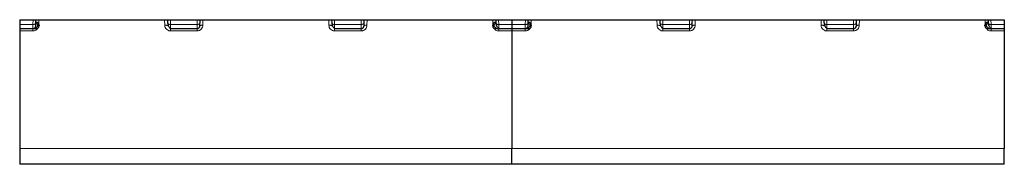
# Model space of a CAD drawing. Header units: millimetres. Extents: x 5 to 418, y 2 to 292.
# Tile 3 of 39: x 85.1 to 118.85, y 67.54 to 72.5. Entities that reach past the tile are written whole.
import ezdxf

# ---------------------------------------------------------------- set-up
doc = ezdxf.new("R2010")
doc.units = ezdxf.units.MM

msp = doc.modelspace()

# ---------------------------------------------------------------- linework, layer by layer
at = {"color": 7, "linetype": 'Continuous', "lineweight": 25}
for p, q in [((85.097, 72.502), (101.972, 72.502)), ((85.097, 72.502), (85.097, 72.3346)), ((85.097, 72.3346), (85.097, 72.1881)), ((85.6528, 72.4035), (85.6546, 72.502)), ((85.6595, 72.4131), (85.653, 72.4131)), ((85.7595, 72.3131), (85.7595, 72.2881)), ((90.1645, 72.502), (90.1663, 72.4035)), ((91.2778, 72.4035), (91.2796, 72.502)), ((95.7895, 72.502), (95.7913, 72.4035)), ((96.9028, 72.4035), (96.9046, 72.502)), ((101.3095, 72.2881), (101.3095, 72.3131)), ((101.4161, 72.4131), (101.4095, 72.4131)), ((101.4145, 72.502), (101.4163, 72.4035)), ((101.972, 72.502), (118.847, 72.502)), ((101.972, 72.502), (101.972, 72.3346)), ((101.972, 72.3346), (101.972, 72.1881)), ((102.5278, 72.4035), (102.5296, 72.502)), ((102.5345, 72.4131), (102.528, 72.4131)), ((102.6345, 72.3131), (102.6345, 72.2881)), ((107.0395, 72.502), (107.0413, 72.4035)), ((108.1528, 72.4035), (108.1546, 72.502)), ((112.6645, 72.502), (112.6663, 72.4035)), ((113.7778, 72.4035), (113.7796, 72.502)), ((118.1845, 72.2881), (118.1845, 72.3131)), ((118.2911, 72.4131), (118.2845, 72.4131)), ((118.2895, 72.502), (118.2913, 72.4035)), ((118.847, 72.502), (118.847, 72.3346)), ((118.847, 72.3346), (118.847, 72.1881)), ((85.5508, 72.1881), (85.097, 72.1881)), ((85.097, 72.1881), (85.097, 72.1157)), ((85.097, 72.1157), (85.097, 68.0814)), ((85.5508, 72.1881), (85.5511, 72.2067)), ((85.6595, 72.1881), (85.5508, 72.1881)), ((90.268, 72.2081), (90.2683, 72.1881)), ((91.1758, 72.1881), (90.2683, 72.1881)), ((91.1758, 72.1881), (91.1761, 72.2067)), ((95.893, 72.2081), (95.8933, 72.1881)), ((96.8008, 72.1881), (95.8933, 72.1881)), ((96.8008, 72.1881), (96.8011, 72.2067)), ((101.5183, 72.1881), (101.4095, 72.1881)), ((101.518, 72.2081), (101.5183, 72.1881)), ((101.972, 72.1881), (101.5183, 72.1881)), ((101.972, 72.1881), (101.972, 72.1157)), ((102.4258, 72.1881), (101.972, 72.1881)), ((101.972, 72.1157), (101.972, 68.0814)), ((102.4258, 72.1881), (102.4261, 72.2067)), ((102.5345, 72.1881), (102.4258, 72.1881)), ((107.143, 72.2081), (107.1433, 72.1881)), ((108.0508, 72.1881), (107.1433, 72.1881)), ((108.0508, 72.1881), (108.0511, 72.2067)), ((112.768, 72.2081), (112.7683, 72.1881)), ((113.6758, 72.1881), (112.7683, 72.1881)), ((113.6758, 72.1881), (113.6761, 72.2067)), ((118.3933, 72.1881), (118.2845, 72.1881)), ((118.393, 72.2081), (118.3933, 72.1881)), ((118.847, 72.1881), (118.3933, 72.1881)), ((118.847, 72.1881), (118.847, 72.1157)), ((118.847, 72.1157), (118.847, 68.0814)), ((85.097, 68.0814), (85.097, 67.5381)), ((101.972, 67.5381), (101.972, 68.0814)), ((118.847, 67.5381), (118.847, 68.0814)), ((101.972, 67.5381), (85.097, 67.5381)), ((118.847, 67.5381), (101.972, 67.5381))]:
    msp.add_line(p, q, dxfattribs=at)
at = {"color": 7, "linetype": 'Continuous', "lineweight": 18}
for p, q in [((85.5529, 72.3346), (85.097, 72.3346)), ((85.5529, 72.3346), (85.5558, 72.502)), ((85.6595, 72.2381), (85.6374, 72.2381)), ((85.6521, 72.3631), (85.6595, 72.3631)), ((85.6595, 72.3631), (85.6595, 72.4131)), ((85.6595, 72.1881), (85.6595, 72.2381)), ((85.7095, 72.3131), (85.7095, 72.2881)), ((85.7595, 72.3131), (85.7095, 72.3131)), ((85.7595, 72.2881), (85.7095, 72.2881)), ((85.7515, 72.3525), (85.7541, 72.502)), ((90.065, 72.502), (90.0683, 72.3122)), ((90.2633, 72.502), (90.2662, 72.3346)), ((90.2662, 72.3346), (91.1779, 72.3346)), ((91.1779, 72.3346), (91.1808, 72.502)), ((91.3758, 72.3122), (91.3791, 72.502)), ((95.69, 72.502), (95.6933, 72.3122)), ((95.8883, 72.502), (95.8912, 72.3346)), ((95.8912, 72.3346), (96.8029, 72.3346)), ((96.8058, 72.502), (96.8029, 72.3346)), ((97.0008, 72.3122), (97.0041, 72.502)), ((101.3095, 72.3131), (101.3595, 72.3131)), ((101.3595, 72.2881), (101.3095, 72.2881)), ((101.315, 72.502), (101.3176, 72.3525)), ((101.3595, 72.2881), (101.3595, 72.3131)), ((101.4095, 72.4131), (101.4095, 72.3631)), ((101.4095, 72.3631), (101.417, 72.3631)), ((101.4317, 72.2381), (101.4095, 72.2381)), ((101.4095, 72.2381), (101.4095, 72.1881)), ((101.5133, 72.502), (101.5162, 72.3346)), ((101.972, 72.3346), (101.5162, 72.3346)), ((102.4279, 72.3346), (101.972, 72.3346)), ((102.4279, 72.3346), (102.4308, 72.502)), ((102.5345, 72.2381), (102.5124, 72.2381)), ((102.5271, 72.3631), (102.5345, 72.3631)), ((102.5345, 72.3631), (102.5345, 72.4131)), ((102.5345, 72.1881), (102.5345, 72.2381)), ((102.5845, 72.3131), (102.5845, 72.2881)), ((102.6345, 72.3131), (102.5845, 72.3131)), ((102.6345, 72.2881), (102.5845, 72.2881)), ((102.6265, 72.3525), (102.6291, 72.502)), ((106.94, 72.502), (106.9433, 72.3122)), ((107.1383, 72.502), (107.1412, 72.3346)), ((107.1412, 72.3346), (108.0529, 72.3346)), ((108.0529, 72.3346), (108.0558, 72.502)), ((108.2508, 72.3122), (108.2541, 72.502)), ((112.565, 72.502), (112.5683, 72.3122)), ((112.7633, 72.502), (112.7662, 72.3346)), ((112.7662, 72.3346), (113.6779, 72.3346)), ((113.6808, 72.502), (113.6779, 72.3346)), ((113.8758, 72.3122), (113.8791, 72.502)), ((118.1845, 72.3131), (118.2345, 72.3131)), ((118.2345, 72.2881), (118.1845, 72.2881)), ((118.19, 72.502), (118.1926, 72.3525)), ((118.2345, 72.2881), (118.2345, 72.3131)), ((118.2845, 72.4131), (118.2845, 72.3631)), ((118.2845, 72.3631), (118.292, 72.3631)), ((118.3067, 72.2381), (118.2845, 72.2381)), ((118.2845, 72.2381), (118.2845, 72.1881)), ((118.3883, 72.502), (118.3912, 72.3346)), ((118.847, 72.3346), (118.3912, 72.3346)), ((85.097, 72.1157), (85.5508, 72.1157)), ((85.5508, 72.1881), (85.5508, 72.1157)), ((90.2683, 72.1157), (91.1758, 72.1157)), ((91.1758, 72.1157), (91.1758, 72.1881)), ((95.8933, 72.1157), (96.8008, 72.1157)), ((96.8008, 72.1157), (96.8008, 72.1881)), ((101.5183, 72.1157), (101.972, 72.1157)), ((101.972, 72.1157), (102.4258, 72.1157)), ((102.4258, 72.1881), (102.4258, 72.1157)), ((107.1433, 72.1157), (108.0508, 72.1157)), ((108.0508, 72.1157), (108.0508, 72.1881)), ((112.7683, 72.1157), (113.6758, 72.1157)), ((113.6758, 72.1157), (113.6758, 72.1881)), ((118.3933, 72.1157), (118.847, 72.1157)), ((101.972, 68.0814), (85.097, 68.0814)), ((118.847, 68.0814), (101.972, 68.0814))]:
    msp.add_line(p, q, dxfattribs=at)
at = {"color": 7, "linetype": 'Continuous', "lineweight": 18, "flags": 128}
for points in [[(91.3758, 72.3122), (91.3563, 72.312), (91.3376, 72.3107), (91.3204, 72.3085), (91.3052, 72.3053), (91.2928, 72.3014), (91.2835, 72.2968), (91.2778, 72.2917), (91.2758, 72.2864)], [(97.0008, 72.3122), (96.9813, 72.312), (96.9626, 72.3107), (96.9454, 72.3085), (96.9302, 72.3053), (96.9178, 72.3014), (96.9085, 72.2968), (96.9028, 72.2917), (96.9008, 72.2864)], [(108.2508, 72.3122), (108.2313, 72.312), (108.2126, 72.3107), (108.1954, 72.3085), (108.1802, 72.3053), (108.1678, 72.3014), (108.1585, 72.2968), (108.1528, 72.2917), (108.1508, 72.2864)], [(113.8758, 72.3122), (113.8563, 72.312), (113.8376, 72.3107), (113.8204, 72.3085), (113.8052, 72.3053), (113.7928, 72.3014), (113.7835, 72.2968), (113.7778, 72.2917), (113.7758, 72.2864)]]:
    msp.add_lwpolyline(points, dxfattribs=at)
at = {"color": 7, "linetype": 'Continuous', "lineweight": 25}
for centre, start, end in [((85.6595, 72.3131), 360, 90), ((85.6595, 72.2881), 270, 0), ((101.4095, 72.3131), 90, 180), ((101.4095, 72.2881), 180, 270), ((102.5345, 72.3131), 360, 90), ((102.5345, 72.2881), 270, 0), ((118.2845, 72.3131), 90, 180), ((118.2845, 72.2881), 180, 270)]:
    msp.add_arc(centre, 0.1, start, end, dxfattribs=at)
for points, knots in [([(85.5505, 72.1978), (85.563, 72.199), (85.5822, 72.2009), (85.6054, 72.2128), (85.6214, 72.2252), (85.6344, 72.2406), (85.647, 72.2631), (85.6494, 72.2819), (85.6509, 72.2941)], [0, 0, 0, 0, 0.2396231, 0.368464, 0.4999926, 0.6315223, 0.7603663, 1, 1, 1, 1]), ([(85.6511, 72.3017), (85.6511, 72.3052), (85.6513, 72.3158), (85.6522, 72.3684), (85.6528, 72.4035)], [0, 0, 0, 0, 0.3333591, 1, 1, 1, 1]), ([(90.1681, 72.3908), (90.1717, 72.3683), (90.1791, 72.3218), (90.2045, 72.2631), (90.2364, 72.2178), (90.2579, 72.2044), (90.2686, 72.1978)], [0, 0, 0, 0, 0.2343816, 0.4834405, 0.7409907, 1, 1, 1, 1]), ([(91.1755, 72.1978), (91.188, 72.199), (91.2072, 72.2009), (91.2304, 72.2128), (91.2464, 72.2252), (91.2594, 72.2406), (91.272, 72.2631), (91.2744, 72.2819), (91.2759, 72.2941)], [0, 0, 0, 0, 0.23962308, 0.36846396, 0.49999262, 0.63152234, 0.7603663, 1, 1, 1, 1]), ([(91.2761, 72.3017), (91.2761, 72.3052), (91.2763, 72.3158), (91.2772, 72.3684), (91.2778, 72.4035)], [0, 0, 0, 0, 0.3333591, 1, 1, 1, 1]), ([(95.7931, 72.3908), (95.7967, 72.3683), (95.8041, 72.3218), (95.8295, 72.2631), (95.8614, 72.2178), (95.8829, 72.2044), (95.8936, 72.1978)], [0, 0, 0, 0, 0.2343816, 0.4834405, 0.7409907, 1, 1, 1, 1]), ([(96.8005, 72.1978), (96.813, 72.199), (96.8322, 72.2009), (96.8554, 72.2128), (96.8714, 72.2252), (96.8844, 72.2406), (96.897, 72.2631), (96.8994, 72.2819), (96.9009, 72.2941)], [0, 0, 0, 0, 0.2396231, 0.368464, 0.4999926, 0.6315223, 0.7603663, 1, 1, 1, 1]), ([(96.9011, 72.3017), (96.9011, 72.3052), (96.9013, 72.3158), (96.9022, 72.3684), (96.9028, 72.4035)], [0, 0, 0, 0, 0.33335883, 1, 1, 1, 1]), ([(101.4181, 72.3908), (101.4217, 72.3683), (101.4291, 72.3218), (101.4545, 72.2631), (101.4864, 72.2178), (101.5079, 72.2044), (101.5186, 72.1978)], [0, 0, 0, 0, 0.2343816, 0.4834405, 0.7409907, 1, 1, 1, 1]), ([(102.4255, 72.1978), (102.438, 72.199), (102.4572, 72.2009), (102.4804, 72.2128), (102.4964, 72.2252), (102.5094, 72.2406), (102.522, 72.2631), (102.5244, 72.2819), (102.5259, 72.2941)], [0, 0, 0, 0, 0.2396231, 0.368464, 0.4999926, 0.6315223, 0.7603663, 1, 1, 1, 1]), ([(102.5261, 72.3017), (102.5261, 72.3052), (102.5263, 72.3158), (102.5272, 72.3684), (102.5278, 72.4035)], [0, 0, 0, 0, 0.3333591, 1, 1, 1, 1]), ([(107.0431, 72.3908), (107.0467, 72.3683), (107.0541, 72.3218), (107.0795, 72.2631), (107.1114, 72.2178), (107.1329, 72.2044), (107.1436, 72.1978)], [0, 0, 0, 0, 0.2343816, 0.4834405, 0.7409907, 1, 1, 1, 1]), ([(108.0505, 72.1978), (108.063, 72.199), (108.0822, 72.2009), (108.1054, 72.2128), (108.1214, 72.2252), (108.1344, 72.2406), (108.147, 72.2631), (108.1494, 72.2819), (108.1509, 72.2941)], [0, 0, 0, 0, 0.23962308, 0.36846396, 0.49999262, 0.63152234, 0.7603663, 1, 1, 1, 1]), ([(108.1511, 72.3017), (108.1511, 72.3052), (108.1513, 72.3158), (108.1522, 72.3684), (108.1528, 72.4035)], [0, 0, 0, 0, 0.3333591, 1, 1, 1, 1]), ([(112.6681, 72.3908), (112.6717, 72.3683), (112.6791, 72.3218), (112.7045, 72.2631), (112.7364, 72.2178), (112.7579, 72.2044), (112.7686, 72.1978)], [0, 0, 0, 0, 0.2343816, 0.4834405, 0.7409907, 1, 1, 1, 1]), ([(113.6755, 72.1978), (113.688, 72.199), (113.7072, 72.2009), (113.7304, 72.2128), (113.7464, 72.2252), (113.7594, 72.2406), (113.772, 72.2631), (113.7744, 72.2819), (113.7759, 72.2941)], [0, 0, 0, 0, 0.2396231, 0.368464, 0.4999926, 0.6315223, 0.7603663, 1, 1, 1, 1]), ([(113.7761, 72.3017), (113.7761, 72.3052), (113.7763, 72.3158), (113.7772, 72.3684), (113.7778, 72.4035)], [0, 0, 0, 0, 0.33335883, 1, 1, 1, 1]), ([(118.2931, 72.3908), (118.2967, 72.3683), (118.3041, 72.3218), (118.3295, 72.2631), (118.3614, 72.2178), (118.3829, 72.2044), (118.3936, 72.1978)], [0, 0, 0, 0, 0.2343816, 0.4834405, 0.7409907, 1, 1, 1, 1])]:
    msp.add_open_spline(points, degree=3, knots=knots, dxfattribs=at)
at = {"color": 7, "linetype": 'Continuous', "lineweight": 18}
for points, knots in [([(85.5511, 72.2067), (85.5511, 72.2107), (85.5512, 72.219), (85.5519, 72.2681), (85.5525, 72.3122), (85.5529, 72.3346)], [0, 0, 0, 0, 0.3139808, 0.6524416, 1, 1, 1, 1]), ([(85.6595, 72.3631), (85.6661, 72.3625), (85.6792, 72.3611), (85.693, 72.3511), (85.7015, 72.3412), (85.708, 72.3296), (85.7089, 72.3198), (85.7095, 72.3131)], [0, 0, 0, 0, 0.2480366, 0.4991028, 0.6261663, 0.7487045, 1, 1, 1, 1]), ([(85.7095, 72.2881), (85.7089, 72.2816), (85.7075, 72.2685), (85.6975, 72.2547), (85.6876, 72.2462), (85.676, 72.2397), (85.6662, 72.2388), (85.6595, 72.2381)], [0, 0, 0, 0, 0.2480359, 0.4991028, 0.6261667, 0.7487051, 1, 1, 1, 1]), ([(90.0683, 72.3122), (90.0718, 72.2859), (90.0788, 72.2338), (90.1258, 72.1683), (90.181, 72.1329), (90.2301, 72.1177), (90.2555, 72.1164), (90.2683, 72.1157)], [0, 0, 0, 0, 0.25952248, 0.51410414, 0.75852817, 0.87889501, 1, 1, 1, 1]), ([(90.2662, 72.3346), (90.2666, 72.3122), (90.2672, 72.2681), (90.2678, 72.22), (90.268, 72.2118), (90.268, 72.2081)], [0, 0, 0, 0, 0.3565857, 0.7038374, 1, 1, 1, 1]), ([(91.1758, 72.1157), (91.1898, 72.1165), (91.218, 72.1183), (91.2577, 72.1318), (91.2937, 72.1523), (91.332, 72.1866), (91.367, 72.2401), (91.3728, 72.2881), (91.3758, 72.3122)], [0, 0, 0, 0, 0.1325124, 0.2671005, 0.3953711, 0.527642, 0.7624024, 1, 1, 1, 1]), ([(91.1761, 72.2067), (91.1761, 72.2107), (91.1762, 72.219), (91.1769, 72.2681), (91.1775, 72.3122), (91.1779, 72.3346)], [0, 0, 0, 0, 0.3139808, 0.6524416, 1, 1, 1, 1]), ([(95.6933, 72.3122), (95.6968, 72.2859), (95.7038, 72.2338), (95.7508, 72.1683), (95.806, 72.1329), (95.8551, 72.1177), (95.8805, 72.1164), (95.8933, 72.1157)], [0, 0, 0, 0, 0.2595225, 0.5141041, 0.7585282, 0.878895, 1, 1, 1, 1]), ([(95.8912, 72.3346), (95.8916, 72.3122), (95.8922, 72.2681), (95.8928, 72.22), (95.893, 72.2118), (95.893, 72.2081)], [0, 0, 0, 0, 0.3565857, 0.7038374, 1, 1, 1, 1]), ([(96.8008, 72.1157), (96.8148, 72.1165), (96.843, 72.1183), (96.8827, 72.1318), (96.9187, 72.1523), (96.957, 72.1866), (96.992, 72.2401), (96.9978, 72.2881), (97.0008, 72.3122)], [0, 0, 0, 0, 0.1325124, 0.2671005, 0.3953711, 0.527642, 0.7624024, 1, 1, 1, 1]), ([(96.8011, 72.2067), (96.8011, 72.2107), (96.8012, 72.219), (96.8019, 72.2681), (96.8025, 72.3122), (96.8029, 72.3346)], [0, 0, 0, 0, 0.3139808, 0.6524416, 1, 1, 1, 1]), ([(101.3595, 72.3131), (101.3602, 72.3197), (101.3616, 72.3328), (101.3716, 72.3466), (101.3815, 72.3551), (101.3931, 72.3616), (101.4029, 72.3625), (101.4095, 72.3631)], [0, 0, 0, 0, 0.2480359, 0.4991028, 0.6261667, 0.7487051, 1, 1, 1, 1]), ([(101.4095, 72.2381), (101.403, 72.2388), (101.3899, 72.2402), (101.3761, 72.2502), (101.3676, 72.2601), (101.3611, 72.2717), (101.3602, 72.2815), (101.3595, 72.2881)], [0, 0, 0, 0, 0.2480359, 0.4991028, 0.6261667, 0.7487051, 1, 1, 1, 1]), ([(101.5162, 72.3346), (101.5166, 72.3122), (101.5172, 72.2681), (101.5178, 72.22), (101.518, 72.2118), (101.518, 72.2081)], [0, 0, 0, 0, 0.3565857, 0.7038374, 1, 1, 1, 1]), ([(102.4261, 72.2067), (102.4261, 72.2107), (102.4262, 72.219), (102.4269, 72.2681), (102.4275, 72.3122), (102.4279, 72.3346)], [0, 0, 0, 0, 0.3139808, 0.6524416, 1, 1, 1, 1]), ([(102.5345, 72.3631), (102.5411, 72.3625), (102.5542, 72.3611), (102.568, 72.3511), (102.5765, 72.3412), (102.583, 72.3296), (102.5839, 72.3198), (102.5845, 72.3131)], [0, 0, 0, 0, 0.2480366, 0.4991028, 0.6261663, 0.7487045, 1, 1, 1, 1]), ([(102.5845, 72.2881), (102.5839, 72.2816), (102.5825, 72.2685), (102.5725, 72.2547), (102.5626, 72.2462), (102.551, 72.2397), (102.5412, 72.2388), (102.5345, 72.2381)], [0, 0, 0, 0, 0.2480359, 0.4991028, 0.6261667, 0.7487051, 1, 1, 1, 1]), ([(106.9433, 72.3122), (106.9468, 72.2859), (106.9538, 72.2338), (107.0008, 72.1683), (107.056, 72.1329), (107.1051, 72.1177), (107.1305, 72.1164), (107.1433, 72.1157)], [0, 0, 0, 0, 0.2595225, 0.5141041, 0.7585282, 0.878895, 1, 1, 1, 1]), ([(107.1412, 72.3346), (107.1416, 72.3122), (107.1422, 72.2681), (107.1428, 72.22), (107.143, 72.2118), (107.143, 72.2081)], [0, 0, 0, 0, 0.3565857, 0.7038374, 1, 1, 1, 1]), ([(108.0508, 72.1157), (108.0648, 72.1165), (108.093, 72.1183), (108.1327, 72.1318), (108.1687, 72.1523), (108.207, 72.1866), (108.242, 72.2401), (108.2478, 72.2881), (108.2508, 72.3122)], [0, 0, 0, 0, 0.1325124, 0.2671005, 0.3953711, 0.527642, 0.7624024, 1, 1, 1, 1]), ([(108.0511, 72.2067), (108.0511, 72.2107), (108.0512, 72.219), (108.0519, 72.2681), (108.0525, 72.3122), (108.0529, 72.3346)], [0, 0, 0, 0, 0.3139808, 0.6524416, 1, 1, 1, 1]), ([(112.5683, 72.3122), (112.5718, 72.2859), (112.5788, 72.2338), (112.6258, 72.1683), (112.681, 72.1329), (112.7301, 72.1177), (112.7555, 72.1164), (112.7683, 72.1157)], [0, 0, 0, 0, 0.2595225, 0.5141041, 0.7585282, 0.878895, 1, 1, 1, 1]), ([(112.7662, 72.3346), (112.7666, 72.3122), (112.7672, 72.2681), (112.7678, 72.22), (112.768, 72.2118), (112.768, 72.2081)], [0, 0, 0, 0, 0.3565857, 0.7038374, 1, 1, 1, 1]), ([(113.6758, 72.1157), (113.6898, 72.1165), (113.718, 72.1183), (113.7577, 72.1318), (113.7937, 72.1523), (113.832, 72.1866), (113.867, 72.2401), (113.8728, 72.2881), (113.8758, 72.3122)], [0, 0, 0, 0, 0.1325124, 0.2671005, 0.3953711, 0.527642, 0.7624024, 1, 1, 1, 1]), ([(113.6761, 72.2067), (113.6761, 72.2107), (113.6762, 72.219), (113.6769, 72.2681), (113.6775, 72.3122), (113.6779, 72.3346)], [0, 0, 0, 0, 0.3139808, 0.6524416, 1, 1, 1, 1]), ([(118.2345, 72.3131), (118.2352, 72.3197), (118.2366, 72.3328), (118.2466, 72.3466), (118.2565, 72.3551), (118.2681, 72.3616), (118.2779, 72.3625), (118.2845, 72.3631)], [0, 0, 0, 0, 0.2480359, 0.4991028, 0.6261667, 0.7487051, 1, 1, 1, 1]), ([(118.2845, 72.2381), (118.278, 72.2388), (118.2649, 72.2402), (118.2511, 72.2502), (118.2426, 72.2601), (118.2361, 72.2717), (118.2352, 72.2815), (118.2345, 72.2881)], [0, 0, 0, 0, 0.24803594, 0.49910279, 0.6261667, 0.74870515, 1, 1, 1, 1]), ([(118.3912, 72.3346), (118.3916, 72.3122), (118.3922, 72.2681), (118.3928, 72.22), (118.393, 72.2118), (118.393, 72.2081)], [0, 0, 0, 0, 0.3565857, 0.7038374, 1, 1, 1, 1]), ([(85.5508, 72.1157), (85.5648, 72.1166), (85.5929, 72.1183), (85.6328, 72.1317), (85.6683, 72.1525), (85.6981, 72.1768), (85.7099, 72.198), (85.715, 72.2073)], [0, 0, 0, 0, 0.20998094, 0.42325106, 0.62651033, 0.83610846, 1, 1, 1, 1]), ([(101.3553, 72.2065), (101.3628, 72.1941), (101.3834, 72.1603), (101.4314, 72.1331), (101.48, 72.1177), (101.5055, 72.1164), (101.5183, 72.1157)], [0, 0, 0, 0, 0.2239571, 0.6143361, 0.8065786, 1, 1, 1, 1]), ([(102.4258, 72.1157), (102.4398, 72.1166), (102.4679, 72.1183), (102.5078, 72.1317), (102.5433, 72.1525), (102.5731, 72.1768), (102.5849, 72.198), (102.59, 72.2073)], [0, 0, 0, 0, 0.20998094, 0.42325106, 0.62651033, 0.83610846, 1, 1, 1, 1]), ([(118.2303, 72.2065), (118.2378, 72.1941), (118.2584, 72.1603), (118.3064, 72.1331), (118.355, 72.1177), (118.3805, 72.1164), (118.3933, 72.1157)], [0, 0, 0, 0, 0.2239571, 0.6143361, 0.8065786, 1, 1, 1, 1])]:
    msp.add_open_spline(points, degree=3, knots=knots, dxfattribs=at)
for points in [[(85.6528, 72.4035), (85.6512, 72.3944), (85.6479, 72.3761), (85.6247, 72.3532), (85.5919, 72.3374), (85.5659, 72.3355), (85.5529, 72.3346)], [(90.0683, 72.3122), (90.0814, 72.312), (90.1075, 72.3116), (90.1405, 72.3058), (90.1636, 72.2971), (90.1668, 72.29), (90.1683, 72.2864)], [(90.1663, 72.4035), (90.1679, 72.3944), (90.1712, 72.3761), (90.1944, 72.3532), (90.2272, 72.3374), (90.2532, 72.3355), (90.2662, 72.3346)], [(91.1779, 72.3346), (91.1909, 72.3355), (91.2169, 72.3374), (91.2497, 72.3532), (91.2729, 72.3761), (91.2762, 72.3944), (91.2778, 72.4035)], [(95.6933, 72.3122), (95.7064, 72.312), (95.7325, 72.3116), (95.7655, 72.3058), (95.7886, 72.2971), (95.7918, 72.29), (95.7933, 72.2864)], [(95.7913, 72.4035), (95.7929, 72.3944), (95.7962, 72.3761), (95.8194, 72.3532), (95.8522, 72.3374), (95.8782, 72.3355), (95.8912, 72.3346)], [(96.8029, 72.3346), (96.8159, 72.3355), (96.8419, 72.3374), (96.8747, 72.3532), (96.8979, 72.3761), (96.9012, 72.3944), (96.9028, 72.4035)], [(101.4163, 72.4035), (101.4179, 72.3944), (101.4212, 72.3761), (101.4444, 72.3532), (101.4772, 72.3374), (101.5032, 72.3355), (101.5162, 72.3346)], [(102.5278, 72.4035), (102.5262, 72.3944), (102.5229, 72.3761), (102.4997, 72.3532), (102.4669, 72.3374), (102.4409, 72.3355), (102.4279, 72.3346)], [(106.9433, 72.3122), (106.9564, 72.312), (106.9825, 72.3116), (107.0155, 72.3058), (107.0386, 72.2971), (107.0418, 72.29), (107.0433, 72.2864)], [(107.0413, 72.4035), (107.0429, 72.3944), (107.0462, 72.3761), (107.0694, 72.3532), (107.1022, 72.3374), (107.1282, 72.3355), (107.1412, 72.3346)], [(108.0529, 72.3346), (108.0659, 72.3355), (108.0919, 72.3374), (108.1247, 72.3532), (108.1479, 72.3761), (108.1512, 72.3944), (108.1528, 72.4035)], [(112.5683, 72.3122), (112.5814, 72.312), (112.6075, 72.3116), (112.6405, 72.3058), (112.6636, 72.2971), (112.6668, 72.29), (112.6683, 72.2864)], [(112.6663, 72.4035), (112.6679, 72.3944), (112.6712, 72.3761), (112.6944, 72.3532), (112.7272, 72.3374), (112.7532, 72.3355), (112.7662, 72.3346)], [(113.6779, 72.3346), (113.6909, 72.3355), (113.7169, 72.3374), (113.7497, 72.3532), (113.7729, 72.3761), (113.7762, 72.3944), (113.7778, 72.4035)], [(118.2913, 72.4035), (118.2929, 72.3944), (118.2962, 72.3761), (118.3194, 72.3532), (118.3522, 72.3374), (118.3782, 72.3355), (118.3912, 72.3346)], [(90.2683, 72.1157), (90.2683, 72.1258), (90.2683, 72.1459), (90.2683, 72.1692), (90.2683, 72.1851), (90.2683, 72.1871), (90.2683, 72.1881)], [(95.8933, 72.1157), (95.8933, 72.1258), (95.8933, 72.1459), (95.8933, 72.1692), (95.8933, 72.1851), (95.8933, 72.1871), (95.8933, 72.1881)], [(101.5183, 72.1157), (101.5183, 72.1258), (101.5183, 72.1459), (101.5183, 72.1692), (101.5183, 72.1851), (101.5183, 72.1871), (101.5183, 72.1881)], [(107.1433, 72.1157), (107.1433, 72.1258), (107.1433, 72.1459), (107.1433, 72.1692), (107.1433, 72.1851), (107.1433, 72.1871), (107.1433, 72.1881)], [(112.7683, 72.1157), (112.7683, 72.1258), (112.7683, 72.1459), (112.7683, 72.1692), (112.7683, 72.1851), (112.7683, 72.1871), (112.7683, 72.1881)], [(118.3933, 72.1157), (118.3933, 72.1258), (118.3933, 72.1459), (118.3933, 72.1692), (118.3933, 72.1851), (118.3933, 72.1871), (118.3933, 72.1881)]]:
    msp.add_open_spline(points, degree=3, dxfattribs=at)

doc.saveas('drawing.dxf')
